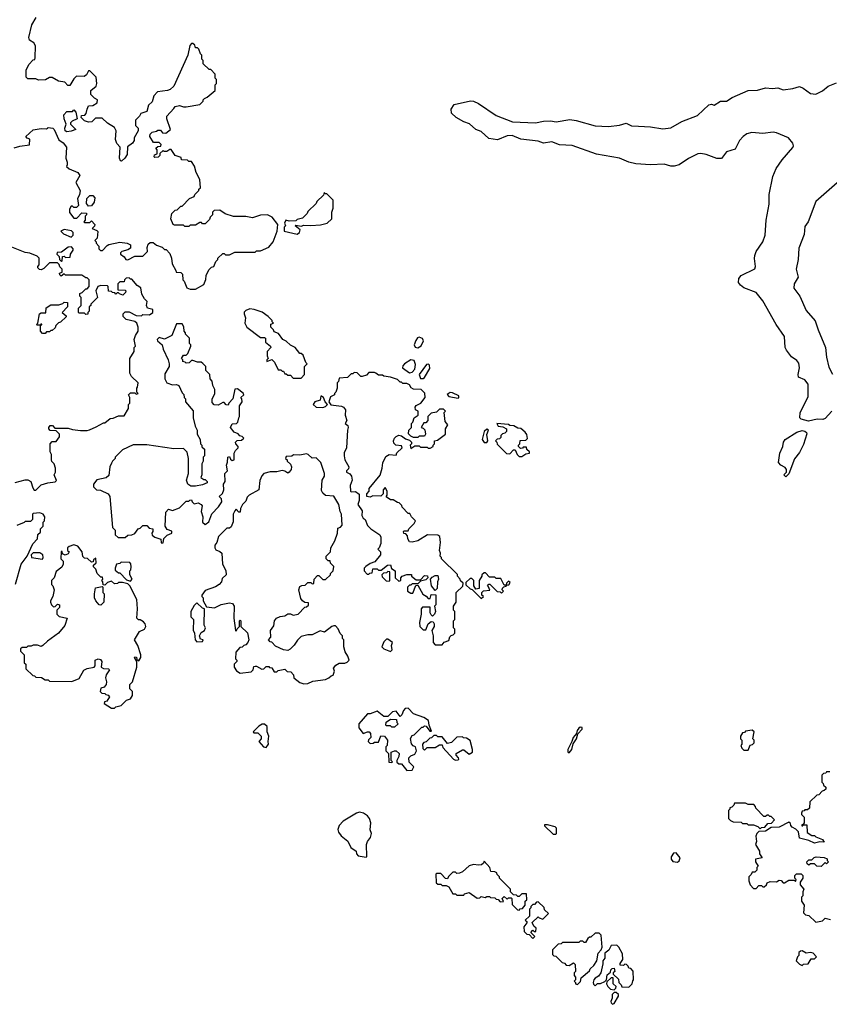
# Model space of a CAD drawing. Extents: x 2206940 to 2356632, y 511582 to 673215.
# Tile 188 of 228: x 2310486 to 2316465, y 619423 to 626697. Entities that reach past the tile are written whole.
import ezdxf

# ---------------------------------------------------------------- set-up
doc = ezdxf.new("R2010")
doc.units = 0

msp = doc.modelspace()

# ---------------------------------------------------------------- linework, layer by layer
at = {"layer": '0CON10XD'}
for points in [[(2311935, 624910), (2311950, 624925), (2311950, 624935), (2311985, 624970), (2311995, 624970), (2312005, 624960), (2312035, 624960), (2312075, 624980), (2312225, 624980), (2312235, 624990), (2312265, 624990), (2312325, 625017.5), (2312356.7, 625055), (2312386.7, 625135), (2312392.5, 625185), (2312349.3, 625239.3), (2312316.4, 625256.4), (2312265, 625252.5), (2312205, 625232.5), (2312155, 625242.5), (2312065, 625242.5), (2312003, 625263), (2311965, 625290), (2311921.7, 625288.3), (2311910, 625275), (2311910, 625255), (2311891.7, 625238.3), (2311888.3, 625221.7), (2311855, 625190), (2311835, 625190), (2311828.3, 625198.3), (2311815, 625200), (2311785, 625180), (2311745, 625180), (2311735, 625170), (2311705, 625170), (2311695, 625180), (2311628.3, 625178.3), (2311620, 625185), (2311602.5, 625225), (2311610, 625265), (2311635, 625290), (2311648.3, 625291.7), (2311675, 625320), (2311685, 625320), (2311740, 625375), (2311775, 625390), (2311780, 625405), (2311810, 625435), (2311810, 625445), (2311820, 625455), (2311817, 625517), (2311788.3, 625568.3), (2311777.5, 625615), (2311755, 625650), (2311735, 625650), (2311725, 625660), (2311681.7, 625661.7), (2311678.3, 625678.3), (2311633.6, 625693.6), (2311605, 625737.5), (2311595, 625737.5), (2311573, 625723), (2311553, 625723), (2311545, 625730), (2311521.7, 625708.3), (2311520, 625695), (2311508.3, 625681.7), (2311485, 625680), (2311480, 625685), (2311481.7, 625698.3), (2311500, 625705), (2311500, 625735), (2311491.7, 625748.3), (2311505, 625760), (2311528.3, 625761.7), (2311530, 625775), (2311515, 625790), (2311475, 625790), (2311447.5, 625835), (2311448.3, 625851.7), (2311463, 625867), (2311497, 625873), (2311505, 625880), (2311525, 625880), (2311541.7, 625861.7), (2311565, 625860), (2311600, 625885), (2311572.5, 625965), (2311572.5, 625985), (2311625, 626040), (2311633.6, 626056.4), (2311665, 626063.3), (2311695, 626052.5), (2311715, 626052.5), (2311815, 626070), (2311840, 626095), (2311840, 626105), (2311850, 626115), (2311870, 626125), (2311930, 626175), (2311930, 626215), (2311940, 626225), (2311940, 626255), (2311930, 626265), (2311930, 626295), (2311898.3, 626328.3), (2311885, 626330), (2311841.7, 626371.7), (2311840, 626395), (2311830, 626405), (2311830, 626435), (2311820, 626445), (2311808.3, 626478.3), (2311798.3, 626488.3), (2311785, 626490), (2311778.3, 626508.3), (2311765, 626520), (2311755, 626520), (2311743, 626507), (2311727.5, 626435), (2311623.3, 626205), (2311598.3, 626181.7), (2311576.4, 626173.6), (2311502.5, 626165), (2311477.5, 626135), (2311465, 626090), (2311437.5, 626065), (2311425, 626020), (2311380, 626005), (2311370, 625985), (2311340, 625955), (2311340, 625915), (2311360, 625895), (2311360, 625875), (2311330, 625825), (2311330, 625805), (2311320, 625785), (2311283, 625757), (2311278.3, 625701.7), (2311262.5, 625675), (2311237, 625653), (2311230, 625655), (2311223.8, 625675), (2311227.5, 625755), (2311203, 625783), (2311193, 625813), (2311197.5, 625875), (2311185, 625900), (2311135, 625932.5), (2311095, 625970), (2311045, 625970), (2311018.3, 625941.7), (2310995, 625940), (2310965, 625950), (2310940, 625975), (2310941.7, 625988.3), (2310967, 625993), (2310977, 626003), (2310983, 626037), (2310995, 626060), (2311027, 626063), (2311058.3, 626081.7), (2311060, 626105), (2311038.3, 626118.3), (2311010, 626145), (2311010, 626175), (2311050, 626205), (2311056.7, 626225), (2311051.7, 626271.7), (2311005, 626320), (2310995, 626320), (2310979.3, 626290.7), (2310961.7, 626278.3), (2310905, 626280), (2310885, 626260), (2310855, 626210), (2310841.7, 626211.7), (2310820, 626235), (2310773, 626243), (2310725, 626270), (2310705, 626270), (2310676.4, 626253.6), (2310625, 626250), (2310605, 626260), (2310545, 626260), (2310533, 626273), (2310532.5, 626325), (2310553.9, 626366.1), (2310585, 626400), (2310596.4, 626403.6), (2310600, 626415), (2310602.5, 626505), (2310590, 626525), (2310557, 626547), (2310552.5, 626565), (2310575, 626660), (2310607, 626713)], [(2316482.5, 623805), (2316435, 623750), (2316417.3, 623742.7), (2316375, 623745.8), (2316310.9, 623730.9), (2316256.1, 623746.1), (2316246.7, 623755), (2316248.6, 623795), (2316308.1, 623911.9), (2316310, 624005), (2316285.5, 624035.5), (2316237, 624057), (2316233.9, 624075), (2316244.5, 624125), (2316238.8, 624158.8), (2316225, 624180), (2316185, 624205.7), (2316148.5, 624255), (2316140, 624275), (2316135, 624357.1), (2316071.5, 624445), (2315975, 624621.4), (2315925, 624680.6), (2315835, 624717.1), (2315808, 624735), (2315794.2, 624755), (2315795.8, 624785), (2315813.5, 624806.5), (2315915, 624856.2), (2315920.6, 624875), (2315913.5, 624933.5), (2315914.4, 624955), (2315925.7, 624985), (2315974.5, 625055), (2315991.8, 625105), (2315998.6, 625215), (2316021.3, 625335), (2316021.6, 625405), (2316047.5, 625537.5), (2316071.8, 625598.2), (2316117.5, 625662.5), (2316195, 625752), (2316200, 625765), (2316196.5, 625785), (2316162.9, 625825), (2316075, 625862), (2316050, 625865), (2315975, 625855.4), (2315893.6, 625863.6), (2315855, 625854.6), (2315828.2, 625835), (2315801.8, 625805), (2315768.9, 625741.1), (2315705, 625720), (2315668.9, 625671.1), (2315635, 625671.8), (2315555, 625701.8), (2315515, 625709.1), (2315493.7, 625706.4), (2315425, 625671.4), (2315356, 625624), (2315320, 625615), (2315295, 625614.3), (2315245, 625629.1), (2315145.3, 625624.7), (2315035, 625631.6), (2314983.8, 625643.8), (2314915.2, 625675.2), (2314745, 625704.2), (2314565, 625767.1), (2314472.1, 625772.1), (2314415.4, 625795.4), (2314355, 625785.5), (2314315, 625799.6), (2314186.7, 625815), (2314122.4, 625842.4), (2314085, 625838.2), (2314015, 625810), (2313950.3, 625820.3), (2313895, 625872), (2313853.3, 625885), (2313807.4, 625927.4), (2313765, 625942.7), (2313708.8, 625975), (2313675, 626007.5), (2313673, 626037), (2313695, 626070), (2313815, 626097.1), (2313837.5, 626095), (2313875, 626078.6), (2314005, 625988.9), (2314125, 625942.2), (2314295, 625935.5), (2314355, 625947.5), (2314405, 625949.6), (2314446.6, 625943.4), (2314549.2, 625960.8), (2314595, 625953.3), (2314735, 625913.5), (2314835, 625908.6), (2314915, 625917.5), (2314965, 625932.5), (2315003.5, 625913.5), (2315055, 625909.5), (2315145, 625906.5), (2315235, 625890.9), (2315295, 625897.7), (2315375, 625945.4), (2315491.4, 625988.6), (2315575, 626068.8), (2315595, 626073.3), (2315615, 626066.7), (2315662.5, 626095), (2315705, 626096.2), (2315747.1, 626122.9), (2315865, 626174.5), (2315935, 626175.4), (2315995, 626193.3), (2316045, 626188.1), (2316085, 626192.5), (2316125, 626179.4), (2316195, 626189.2), (2316245, 626203.8), (2316272.3, 626192.3), (2316325, 626152), (2316365, 626148), (2316415, 626171.2), (2316456.7, 626205), (2316519.1, 626230.9)], [(2310835, 625867.5), (2310822.5, 625875), (2310820, 625895), (2310830, 625925), (2310813.6, 625963.6), (2310812.5, 625995), (2310835, 626020), (2310875, 626020), (2310885, 626030), (2310900, 626015), (2310910, 625965), (2310873.6, 625946.4), (2310860, 625935), (2310860, 625925), (2310900, 625885), (2310865, 625872.5), (2310835, 625867.5)], [(2310445, 625750), (2310487, 625763), (2310558.3, 625771.7), (2310560, 625815), (2310541.7, 625821.7), (2310530, 625835), (2310585, 625882.5), (2310645, 625892.5), (2310685, 625890), (2310690, 625895), (2310695, 625900), (2310730, 625895), (2310740, 625885), (2310775, 625810), (2310806.4, 625786.4), (2310832.5, 625755), (2310826.7, 625675), (2310837.5, 625645), (2310837.5, 625625), (2310831.7, 625611.7), (2310850, 625595), (2310915, 625567.5), (2310930, 625545), (2310900, 625495), (2310932.5, 625435), (2310927, 625403), (2310912.5, 625375), (2310920, 625325), (2310905, 625310), (2310885, 625310), (2310875, 625320), (2310865, 625320), (2310853, 625297), (2310853, 625273), (2310885, 625230), (2310908.3, 625231.7), (2310945, 625270), (2310978.3, 625268.3), (2310980, 625255), (2310970, 625245), (2310970, 625215), (2310960, 625205), (2310965, 625200), (2311005, 625200), (2311015, 625210), (2311040, 625185), (2311038.3, 625171.7), (2311020, 625155), (2311055, 625140), (2311061.7, 625131.7), (2311057, 625083), (2311040, 625065), (2311050, 625055), (2311050, 625045), (2311070, 625025), (2311070, 625005), (2311081.7, 624991.7), (2311098.3, 624991.7), (2311130.7, 625029.3), (2311145, 625037.5), (2311225, 625053.3), (2311280, 625045), (2311303, 625033), (2311305, 625010), (2311285, 624997.5), (2311240, 624985), (2311230, 624975), (2311230, 624965), (2311256.4, 624946.4), (2311270, 624925), (2311285, 624922.5), (2311335, 624950), (2311395, 624950), (2311430, 624985), (2311427.5, 625015), (2311435, 625040), (2311448.3, 625051.7), (2311471.7, 625051.7), (2311495, 625032.5), (2311537, 625017), (2311555, 625000), (2311568.3, 624998.3), (2311595, 624970), (2311607.5, 624935), (2311613, 624893), (2311640, 624845), (2311641.7, 624831.7), (2311675, 624830), (2311688.3, 624818.3), (2311690, 624775), (2311700, 624765), (2311720, 624715), (2311745, 624707.5), (2311785, 624707.5), (2311845, 624740), (2311861.7, 624778.3), (2311863, 624807), (2311881.7, 624848.3), (2311901.7, 624868.3), (2311920, 624875), (2311935, 624910)], [(2316541.7, 625508.3), (2316365, 625353.8), (2316308.1, 625205), (2316285, 625168.8), (2316279.6, 625109.6), (2316241.1, 625008.9), (2316234.3, 624925), (2316220.9, 624855), (2316234.3, 624795), (2316205.5, 624745), (2316203.1, 624713.1), (2316246.4, 624655), (2316295, 624550), (2316361.7, 624471.7), (2316382.3, 624405), (2316437.5, 624275), (2316443.8, 624205), (2316461.1, 624131.1), (2316489.2, 624079.1)], [(2310995, 625320), (2310978.3, 625338.3), (2310982.5, 625375), (2311005, 625397.5), (2311025, 625397.5), (2311041.7, 625381.7), (2311035, 625350), (2311015, 625322.5), (2310995, 625320)], [(2312535, 625113.3), (2312552.5, 625125), (2312557.5, 625145), (2312520, 625175), (2312525, 625180), (2312565, 625172.5), (2312585, 625180), (2312635, 625176.7), (2312708.3, 625181.7), (2312757, 625193), (2312790, 625225), (2312790, 625275), (2312800, 625305), (2312800, 625365), (2312755, 625410), (2312745, 625410), (2312735, 625420), (2312728.3, 625401.7), (2312680, 625355), (2312675, 625340), (2312615, 625280), (2312610, 625265), (2312575, 625230), (2312535, 625220), (2312525, 625210), (2312475, 625207.5), (2312452.5, 625215), (2312442.5, 625195), (2312450, 625175), (2312440, 625165), (2312440, 625135), (2312535, 625113.3)], [(2310865, 625090), (2310880, 625105), (2310880, 625125), (2310867.5, 625137.5), (2310815, 625147.5), (2310790, 625135), (2310810, 625115), (2310865, 625090)], [(2310453, 623277), (2310525, 623297.5), (2310545, 623297.5), (2310567.5, 623285), (2310581.7, 623238.3), (2310591.7, 623221.7), (2310605, 623222.5), (2310645, 623260), (2310693.6, 623276.4), (2310747, 623283), (2310757, 623293), (2310740, 623335), (2310750, 623355), (2310750, 623385), (2310740, 623415), (2310723, 623433), (2310720, 623445), (2310720, 623485), (2310710, 623505), (2310710, 623565), (2310725, 623580), (2310755, 623580), (2310780, 623615), (2310780, 623635), (2310755, 623660), (2310711.7, 623661.7), (2310700, 623675), (2310700, 623685), (2310711.7, 623698.3), (2310728.3, 623698.3), (2310745, 623680), (2310845, 623680), (2310875, 623670), (2310935, 623662.5), (2310985, 623662.5), (2311001.7, 623668.3), (2311051.7, 623688.3), (2311105, 623720), (2311115, 623720), (2311155, 623750), (2311177, 623753), (2311215, 623770), (2311258.3, 623771.7), (2311290, 623825), (2311290, 623855), (2311300, 623865), (2311300, 623905), (2311290, 623925), (2311305, 623940), (2311335, 623940), (2311345, 623930), (2311360, 623935), (2311350, 623945), (2311350, 623975), (2311357, 623983), (2311360, 624015), (2311311.7, 624061.7), (2311300, 624085), (2311300, 624195), (2311330, 624245), (2311330, 624275), (2311340, 624285), (2311330, 624335), (2311340, 624365), (2311360, 624395), (2311360, 624425), (2311350, 624455), (2311337, 624467), (2311271.7, 624481.7), (2311250, 624505), (2311250, 624525), (2311265, 624540), (2311295, 624540), (2311345, 624512.5), (2311385, 624510), (2311395, 624520), (2311445, 624517.5), (2311470, 624535), (2311470, 624555), (2311430, 624565), (2311422.5, 624585), (2311427.5, 624615), (2311407.5, 624635), (2311388.3, 624668.3), (2311380, 624715), (2311353.6, 624733.6), (2311315, 624780), (2311305, 624780), (2311295, 624790), (2311271.7, 624788.3), (2311260, 624775), (2311258.3, 624761.7), (2311225, 624760), (2311210, 624745), (2311211.7, 624701.7), (2311265, 624700), (2311270, 624695), (2311268.3, 624681.7), (2311248.3, 624661.7), (2311221.7, 624671.7), (2311215, 624680), (2311205, 624680), (2311195, 624670), (2311188.3, 624678.3), (2311171.7, 624681.7), (2311165, 624690), (2311141.7, 624691.7), (2311140, 624725), (2311135, 624730), (2311085, 624732.5), (2311063, 624727), (2311047.5, 624695), (2311060, 624645), (2311010, 624595), (2311010, 624585), (2311000, 624575), (2311000, 624545), (2310990, 624535), (2310988.3, 624521.7), (2310975, 624520), (2310965, 624530), (2310925, 624530), (2310920, 624535), (2310920, 624565), (2310940, 624585), (2310940, 624645), (2310930, 624655), (2310930, 624675), (2310948.3, 624681.7), (2310975, 624710), (2310985, 624710), (2311000, 624725), (2311000, 624775), (2310985, 624790), (2310975, 624790), (2310945, 624810), (2310825, 624810), (2310815, 624820), (2310793, 624803), (2310781.7, 624811.7), (2310780, 624825), (2310798.3, 624831.7), (2310800, 624855), (2310781.7, 624871.7), (2310778.3, 624888.3), (2310765, 624900), (2310705, 624900), (2310665, 624860), (2310645, 624850), (2310631.7, 624851.7), (2310620, 624865), (2310620, 624875), (2310630, 624885), (2310630, 624935), (2310615, 624950), (2310561.7, 624971.7), (2310525, 624977.5), (2310427, 625017)], [(2310795, 624910), (2310800, 624915), (2310801.7, 624948.3), (2310815, 624950), (2310825, 624940), (2310858.3, 624941.7), (2310860, 624965), (2310880, 624995), (2310880, 625005), (2310868.3, 625018.3), (2310843, 625017), (2310795, 624980), (2310761.7, 624978.3), (2310760, 624965), (2310778.3, 624948.3), (2310780, 624925), (2310795, 624910)], [(2310675, 624380), (2310655, 624380), (2310640, 624395), (2310640, 624440), (2310648.3, 624441.7), (2310648.3, 624448.3), (2310641.7, 624448.3), (2310640, 624440), (2310615, 624440), (2310610, 624445), (2310620, 624455), (2310632.5, 624525), (2310645, 624532.5), (2310678.3, 624531.7), (2310681.7, 624568.3), (2310715, 624590), (2310775, 624590), (2310805, 624600), (2310815, 624610), (2310838.3, 624608.3), (2310840, 624575), (2310800, 624535), (2310828.3, 624508.3), (2310828.3, 624501.7), (2310788.3, 624461.7), (2310771.7, 624458.3), (2310751.7, 624438.3), (2310748.3, 624421.7), (2310725, 624400), (2310715, 624400), (2310705, 624390), (2310685, 624390), (2310675, 624380)], [(2312565, 624050), (2312590, 624075), (2312590, 624135), (2312610, 624155), (2312600, 624165), (2312578.3, 624218.3), (2312565, 624230), (2312555, 624230), (2312520, 624275), (2312485, 624292.5), (2312455, 624322.5), (2312430, 624335), (2312398.3, 624378.3), (2312365, 624390), (2312360, 624405), (2312340, 624425), (2312341.7, 624448.3), (2312360, 624455), (2312350, 624465), (2312350, 624475), (2312320, 624505), (2312277, 624537), (2312217, 624557), (2312185, 624560), (2312155, 624550), (2312143.3, 624536.7), (2312142.5, 624525), (2312152.5, 624495), (2312147.5, 624455), (2312162.5, 624425), (2312265, 624350), (2312295, 624350), (2312300, 624345), (2312300, 624315), (2312337.5, 624285), (2312340, 624275), (2312312.5, 624245), (2312312.5, 624215), (2312320, 624195), (2312310, 624185), (2312311.7, 624171.7), (2312347, 624187), (2312368.3, 624168.3), (2312395, 624110), (2312415, 624110), (2312425, 624100), (2312435, 624100), (2312445, 624080), (2312455, 624080), (2312465, 624070), (2312485, 624070), (2312505, 624050), (2312565, 624050)], [(2311535, 622830), (2311545, 622832.5), (2311550, 622865), (2311575, 622890), (2311610, 622905), (2311608.3, 622918.3), (2311575, 622930), (2311560, 622955), (2311565, 623060), (2311585, 623080), (2311615, 623072.5), (2311665, 623090), (2311715, 623140), (2311735, 623140), (2311741.7, 623148.3), (2311755, 623150), (2311760, 623135), (2311775, 623120), (2311805, 623127.5), (2311826.4, 623116.4), (2311832.5, 623105), (2311826, 623065), (2311838, 623025), (2311836.7, 622985), (2311855, 622967.5), (2311882.3, 622987.7), (2311903.8, 623046.2), (2311955, 623097.5), (2311977.5, 623135), (2311977, 623157), (2311960, 623175), (2311983, 623197), (2311993, 623223), (2311990, 623265), (2312002.5, 623285), (2312000, 623345), (2312020, 623365), (2312013.3, 623405), (2312021.7, 623428.3), (2312022.5, 623465), (2312035, 623470), (2312041.7, 623451.7), (2312055, 623440), (2312070, 623445), (2312070, 623495), (2312080, 623515), (2312100, 623535), (2312100, 623545), (2312083, 623563), (2312080, 623575), (2312091.7, 623588.3), (2312125, 623590), (2312140, 623605), (2312128.3, 623618.3), (2312111.7, 623621.7), (2312098.3, 623638.3), (2312070.7, 623650.7), (2312043.3, 623685), (2312055, 623712.5), (2312087, 623713), (2312097, 623723), (2312103, 623757), (2312110, 623765), (2312110, 623845), (2312130, 623875), (2312127, 623897), (2312120, 623905), (2312140, 623925), (2312137, 623937), (2312095, 623970), (2312075, 623967.5), (2312060, 623895), (2312030, 623865), (2312025, 623850), (2312011.7, 623851.7), (2311995, 623870), (2311985, 623870), (2311951.7, 623848.3), (2311921.7, 623851.7), (2311908.3, 623868.3), (2311907.5, 623895), (2311927, 623933), (2311927.5, 623965), (2311912.5, 623995), (2311907, 624027), (2311893, 624043), (2311890, 624075), (2311860, 624105), (2311860, 624135), (2311838.3, 624158.3), (2311827, 624167), (2311798.3, 624168.3), (2311765, 624180), (2311755, 624180), (2311737, 624163), (2311715, 624160), (2311708.3, 624168.3), (2311691.7, 624171.7), (2311690, 624185), (2311680, 624195), (2311695, 624220), (2311715, 624220), (2311728.3, 624231.7), (2311750, 624285), (2311750, 624295), (2311740, 624305), (2311740, 624345), (2311710, 624375), (2311710, 624385), (2311700, 624395), (2311697, 624427), (2311685, 624450), (2311645, 624450), (2311610, 624365), (2311555, 624337.1), (2311515, 624350), (2311500, 624335), (2311502.5, 624325), (2311537.5, 624295), (2311544.2, 624264.2), (2311582.5, 624185), (2311590, 624155), (2311590, 624135), (2311558.3, 624081.7), (2311557.5, 624045), (2311572.5, 624015), (2311615, 624000), (2311645, 624002.5), (2311660, 623995), (2311685, 623940), (2311697, 623927), (2311700, 623905), (2311710, 623895), (2311710, 623875), (2311767, 623807), (2311767.5, 623755), (2311782.5, 623695), (2311796.7, 623665), (2311797.5, 623635), (2311817.5, 623595), (2311820, 623565), (2311830, 623555), (2311831.7, 623541.7), (2311850, 623525), (2311850, 623475), (2311840, 623465), (2311840, 623435), (2311830, 623415), (2311830, 623335), (2311822.5, 623315), (2311845, 623300), (2311855, 623300), (2311870, 623285), (2311870, 623275), (2311835, 623260), (2311785, 623250), (2311750.7, 623250.7), (2311727.5, 623265), (2311717.5, 623295), (2311732.5, 623345), (2311732.5, 623455), (2311721.7, 623501.7), (2311695, 623530), (2311625, 623527.5), (2311425, 623557.5), (2311325, 623557.5), (2311245, 623520), (2311190, 623465), (2311190, 623455), (2311170, 623435), (2311165, 623420), (2311152.5, 623395), (2311145, 623330), (2311125, 623313.3), (2311055, 623297.5), (2311030, 623265), (2311030, 623245), (2311053, 623223), (2311081.7, 623221.7), (2311140, 623195), (2311152.5, 623175), (2311170, 622945), (2311190, 622925), (2311191.7, 622891.7), (2311213, 622873), (2311265, 622872.5), (2311285, 622890), (2311315, 622892.5), (2311335, 622902.5), (2311360, 622935), (2311375, 622940), (2311395, 622960), (2311425, 622960), (2311441.7, 622941.7), (2311470, 622935), (2311470, 622915), (2311462.5, 622905), (2311465, 622890), (2311485, 622873.3), (2311528.3, 622858.3), (2311530, 622835), (2311535, 622830)], [(2313425, 624274), (2313451.2, 624288.8), (2313468.8, 624325), (2313461.7, 624341.7), (2313435, 624352.5), (2313423.6, 624346.4), (2313411.7, 624328.3), (2313400, 624295), (2313407, 624277), (2313425, 624274)], [(2313365, 624087.5), (2313385, 624093.3), (2313404, 624115), (2313409.5, 624149.5), (2313400, 624180), (2313375, 624183.3), (2313327.5, 624155), (2313315, 624140), (2313313.3, 624125), (2313365, 624087.5)], [(2313605, 622080), (2313621.7, 622098.3), (2313655, 622110), (2313661.7, 622138.3), (2313671.7, 622148.3), (2313688.3, 622151.7), (2313700, 622165), (2313700, 622195), (2313690, 622205), (2313690, 622255), (2313700, 622265), (2313700, 622325), (2313690, 622335), (2313690, 622365), (2313710, 622395), (2313710, 622465), (2313758.3, 622511.7), (2313760, 622535), (2313741.7, 622551.7), (2313740, 622565), (2313720, 622585), (2313718.3, 622598.3), (2313600, 622715), (2313600, 622725), (2313590, 622735), (2313592.5, 622755), (2313586.4, 622776.4), (2313592.5, 622835), (2313588.3, 622878.3), (2313575, 622890), (2313498.3, 622891.7), (2313425, 622847.5), (2313385, 622837.5), (2313365, 622840), (2313353, 622863), (2313350, 622885), (2313338.3, 622898.3), (2313321.7, 622901.7), (2313320, 622915), (2313325, 622920), (2313355, 622920), (2313360, 622935), (2313400, 622975), (2313410, 622995), (2313380, 623025), (2313368.3, 623048.3), (2313355, 623050), (2313310, 623095), (2313308.3, 623108.3), (2313288.3, 623128.3), (2313275, 623130), (2313245, 623150), (2313225, 623150), (2313191.7, 623171.7), (2313200, 623185), (2313200, 623215), (2313185, 623240), (2313170, 623225), (2313170, 623195), (2313151.7, 623178.3), (2313095, 623180), (2313075, 623170), (2313050, 623175), (2313050, 623195), (2313067, 623213), (2313067.5, 623235), (2313147, 623333), (2313163.3, 623385), (2313167.7, 623422.3), (2313189.5, 623470.5), (2313215, 623483.8), (2313265, 623480), (2313271.7, 623498.3), (2313310, 623535), (2313305, 623550), (2313263, 623553), (2313249.3, 623569.3), (2313246.7, 623585), (2313253.3, 623605), (2313265, 623617.5), (2313285, 623626.7), (2313305, 623622.5), (2313335, 623600), (2313365, 623590), (2313380, 623575), (2313380, 623565), (2313370, 623555), (2313375, 623530), (2313405, 623550), (2313435, 623550), (2313445, 623540), (2313495, 623540), (2313503, 623533), (2313517, 623533), (2313540, 623545), (2313540, 623555), (2313550, 623565), (2313550, 623585), (2313571.7, 623591.7), (2313630, 623635), (2313630, 623675), (2313647.5, 623705), (2313628.3, 623728.3), (2313620, 623795), (2313630, 623805), (2313615, 623820), (2313585, 623820), (2313565, 623797.5), (2313525, 623790), (2313500, 623765), (2313500, 623735), (2313485, 623720), (2313471.7, 623718.3), (2313450, 623685), (2313465, 623680), (2313477, 623667), (2313482.5, 623635), (2313475, 623620), (2313435, 623620), (2313425, 623610), (2313395, 623610), (2313375, 623620), (2313358.3, 623638.3), (2313360, 623665), (2313380, 623685), (2313380, 623715), (2313390, 623725), (2313400, 623755), (2313427.5, 623775), (2313427.5, 623805), (2313410, 623815), (2313407.5, 623835), (2313413.6, 623846.4), (2313447.5, 623865), (2313480, 623905), (2313477, 623937), (2313450, 623965), (2313395, 623967.5), (2313377, 623977), (2313365, 624000), (2313345, 624010), (2313315, 624010), (2313305, 624020), (2313295, 624020), (2313275, 624040), (2313225, 624057.5), (2313175, 624062.5), (2313165, 624070), (2313135, 624070), (2313117, 624087), (2313105, 624090), (2313065, 624090), (2313048.3, 624071.7), (2313015, 624060), (2313005, 624060), (2312978.3, 624088.3), (2312955, 624090), (2312945, 624080), (2312935, 624080), (2312907, 624053), (2312845, 624050), (2312840, 624025), (2312830, 624015), (2312830, 623975), (2312820, 623945), (2312810, 623935), (2312810, 623925), (2312780, 623910), (2312770, 623875), (2312783, 623853), (2312861.7, 623841.7), (2312877.5, 623835), (2312892.5, 623815), (2312890, 623775), (2312902.5, 623735), (2312890, 623715), (2312908.3, 623698.3), (2312912.5, 623685), (2312906.7, 623665), (2312900, 623535), (2312883, 623497), (2312882.5, 623475), (2312887.5, 623445), (2312916.7, 623395), (2312915, 623380), (2312900, 623365), (2312900, 623355), (2312925, 623342.5), (2312936.7, 623325), (2312940, 623295), (2312927.5, 623255), (2312930, 623215), (2312935, 623210), (2312965, 623212.5), (2312991.7, 623191.7), (2312992.5, 623145), (2312982.5, 623115), (2313015, 623070), (2313013.3, 623033.3), (2313023.6, 623013.6), (2313037.5, 623005), (2313055, 622960), (2313080, 622935), (2313145, 622892.5), (2313153.3, 622875), (2313151.7, 622828.3), (2313140, 622795), (2313130, 622785), (2313150, 622765), (2313150, 622745), (2313108.3, 622691.7), (2313075, 622680), (2313041.7, 622658.3), (2313030, 622645), (2313030, 622625), (2313051.7, 622601.7), (2313065, 622600), (2313071.7, 622608.3), (2313088.3, 622611.7), (2313095, 622640), (2313125, 622640), (2313135, 622630), (2313155, 622630), (2313201.7, 622668.3), (2313225, 622670), (2313231.7, 622641.7), (2313260, 622625), (2313260, 622575), (2313285, 622550), (2313300, 622555), (2313300, 622575), (2313310, 622585), (2313345, 622597.5), (2313378.3, 622598.3), (2313380, 622585), (2313415, 622560), (2313445, 622560), (2313475, 622590), (2313498.3, 622588.3), (2313500, 622575), (2313485, 622560), (2313445, 622550), (2313425, 622530), (2313385, 622530), (2313375, 622520), (2313365, 622520), (2313350, 622505), (2313350, 622475), (2313375, 622460), (2313388.3, 622461.7), (2313411.7, 622518.3), (2313425, 622520), (2313463.6, 622453.6), (2313488.3, 622438.3), (2313501.7, 622421.7), (2313518.3, 622421.7), (2313525, 622450), (2313558.3, 622448.3), (2313560, 622375), (2313550, 622365), (2313557.5, 622325), (2313550, 622305), (2313535, 622290), (2313525, 622300), (2313517.5, 622315), (2313518.3, 622358.3), (2313461.7, 622358.3), (2313450, 622345), (2313450, 622305), (2313437.5, 622245), (2313440, 622215), (2313465, 622190), (2313485, 622190), (2313502.5, 622235), (2313525, 622252.5), (2313540, 622250), (2313547.5, 622235), (2313547.5, 622215), (2313530, 622185), (2313540, 622145), (2313540, 622095), (2313555, 622080), (2313605, 622080)], [(2313465, 624046.7), (2313475, 624053.3), (2313515, 624120), (2313512.5, 624145), (2313505, 624152.5), (2313490.7, 624149.3), (2313436.7, 624075), (2313445, 624047.5), (2313465, 624046.7)], [(2313725, 623900), (2313730, 623905), (2313728.3, 623918.3), (2313681.7, 623941.7), (2313665, 623942.5), (2313643, 623927), (2313655, 623912.5), (2313725, 623900)], [(2312725, 623833.3), (2312745, 623840), (2312760, 623855), (2312743, 623873), (2312730, 623905), (2312715, 623916.7), (2312710, 623915), (2312703.8, 623886.2), (2312665, 623873.3), (2312653.8, 623855), (2312675, 623834), (2312725, 623833.3)], [(2313935, 623572.5), (2313942.5, 623585), (2313936.4, 623633.6), (2313947.5, 623665), (2313935, 623672.5), (2313916.7, 623655), (2313902.5, 623595), (2313915, 623572.5), (2313935, 623572.5)], [(2314195, 623470), (2314225, 623490), (2314250, 623495), (2314250, 623505), (2314231.7, 623521.7), (2314228.3, 623538.3), (2314205, 623540), (2314198.3, 623531.7), (2314185, 623530), (2314170, 623545), (2314170, 623555), (2314180, 623565), (2314181.7, 623588.3), (2314225, 623590), (2314237, 623603), (2314231.7, 623631.7), (2314219.3, 623649.3), (2314187, 623677), (2314165, 623680), (2314135, 623697.5), (2314105, 623700), (2314095, 623707.5), (2314010, 623715), (2314020, 623695), (2314055, 623690), (2314080, 623675), (2314080, 623655), (2314068.3, 623641.7), (2314051.7, 623638.3), (2314040, 623625), (2314038.3, 623611.7), (2314028.3, 623601.7), (2314011.7, 623598.3), (2314000, 623585), (2314010, 623575), (2314011.7, 623561.7), (2314081.7, 623491.7), (2314105, 623490), (2314131.7, 623518.3), (2314145, 623520), (2314160, 623485), (2314175, 623470), (2314195, 623470)], [(2316145, 623320), (2316130, 623335), (2316150, 623355), (2316150, 623375), (2316139.3, 623389.3), (2316107, 623407), (2316090, 623425), (2316098.8, 623495), (2316121.2, 623545), (2316126.2, 623575), (2316140, 623595), (2316225, 623649.5), (2316265, 623662.5), (2316285, 623658.1), (2316297.6, 623647.6), (2316298.6, 623638.6), (2316275, 623560), (2316245, 623500.8), (2316207.8, 623452.2), (2316165, 623342.5), (2316145, 623320)], [(2312585, 621790), (2312615, 621792.5), (2312650.7, 621809.3), (2312745, 621822.5), (2312770, 621835), (2312785, 621850), (2312800, 621855), (2312810, 621885), (2312803, 621907), (2312820.7, 621929.3), (2312845, 621942.5), (2312887, 621943), (2312905, 621950), (2312920, 621965), (2312910, 621995), (2312888.3, 622028.3), (2312880, 622065), (2312880, 622115), (2312870, 622125), (2312870, 622145), (2312851.7, 622161.7), (2312838.3, 622198.3), (2312818.3, 622218.3), (2312805, 622220), (2312790, 622215), (2312737, 622173), (2312705, 622182.5), (2312645, 622152.5), (2312615, 622152.5), (2312565, 622140), (2312537, 622113), (2312513, 622077), (2312483, 622047), (2312465, 622037.5), (2312435, 622042.5), (2312375, 622070), (2312348.3, 622098.3), (2312335, 622100), (2312322.5, 622115), (2312340, 622135), (2312337.5, 622185), (2312361.7, 622218.3), (2312367.5, 622255), (2312382.5, 622275), (2312410.7, 622289.3), (2312445, 622292.5), (2312465, 622307.5), (2312485, 622306.7), (2312505, 622297.5), (2312543.6, 622306.4), (2312591.7, 622358.3), (2312605, 622360), (2312618.3, 622371.7), (2312618.3, 622388.3), (2312591.7, 622391.7), (2312573.6, 622403.6), (2312562.3, 622422.3), (2312547.5, 622485), (2312555, 622510), (2312568.3, 622518.3), (2312595, 622520), (2312615, 622540), (2312635, 622540), (2312645, 622530), (2312658.3, 622531.7), (2312660, 622565), (2312685, 622590), (2312695, 622590), (2312725, 622562.5), (2312745, 622562.5), (2312780, 622595), (2312780, 622605), (2312800, 622625), (2312807, 622657), (2312781.7, 622681.7), (2312778.3, 622698.3), (2312765, 622700), (2312750, 622715), (2312750, 622735), (2312780, 622765), (2312782.5, 622795), (2312813.6, 622846.4), (2312833.3, 622905), (2312835, 622940), (2312855, 622947.5), (2312866.7, 622963.3), (2312862.5, 623045), (2312852.5, 623065), (2312843.3, 623115), (2312806.4, 623176.4), (2312745, 623182.5), (2312725, 623200), (2312715, 623220), (2312720, 623295), (2312736.7, 623325), (2312736.7, 623345), (2312710, 623425), (2312675, 623460), (2312645, 623457.5), (2312616.2, 623486.2), (2312605, 623490), (2312555, 623480), (2312508.3, 623481.7), (2312495, 623472.5), (2312455, 623470), (2312450, 623455), (2312460, 623445), (2312460, 623435), (2312485, 623412.5), (2312493.3, 623395), (2312490, 623375), (2312476.4, 623353.6), (2312465, 623347.5), (2312445, 623362.5), (2312425, 623367.5), (2312385, 623357.5), (2312335, 623357.5), (2312290, 623345), (2312273, 623327), (2312258.3, 623291.7), (2312252.5, 623225), (2312180, 623185), (2312165, 623170), (2312155, 623140), (2312132.5, 623115), (2312117.5, 623085), (2312115, 623060), (2312105, 623060), (2312085, 623080), (2312075, 623070), (2312062.5, 623045), (2312061.7, 622988.3), (2312048.3, 622951.7), (2312035, 622940), (2312015, 622940), (2311955, 622880), (2311942.5, 622835), (2311927.5, 622815), (2311927.5, 622795), (2311935, 622780), (2311965, 622767.5), (2311977.5, 622755), (2311982.5, 622675), (2312007, 622627), (2312010, 622595), (2311981.7, 622568.3), (2311976.7, 622543.3), (2311960, 622525), (2311931.7, 622508.3), (2311855, 622480), (2311830, 622445), (2311830, 622435), (2311840, 622425), (2311840, 622405), (2311865, 622360), (2311925, 622352.5), (2311973, 622377), (2312035, 622390), (2312057.5, 622385), (2312070, 622365), (2312066.7, 622275), (2312080, 622185), (2312085, 622180), (2312091.7, 622198.3), (2312110, 622215), (2312110, 622255), (2312115, 622260), (2312120, 622255), (2312120, 622215), (2312168.3, 622168.3), (2312177.5, 622115), (2312170, 622095), (2312155, 622080), (2312140, 622075), (2312128.3, 622061.7), (2312111.7, 622058.3), (2312082.5, 622025), (2312080, 621975), (2312090, 621965), (2312090, 621955), (2312070, 621935), (2312070, 621915), (2312087, 621887), (2312115, 621870), (2312195, 621880), (2312210, 621895), (2312215, 621920), (2312225, 621922.5), (2312235, 621922.5), (2312275, 621900), (2312288.3, 621901.7), (2312305, 621920), (2312325, 621920), (2312331.7, 621911.7), (2312348.3, 621908.3), (2312365, 621880), (2312385, 621880), (2312395, 621890), (2312445, 621900), (2312461.7, 621881.7), (2312488.3, 621878.3), (2312507, 621857), (2312510, 621835), (2312555, 621800), (2312585, 621790)], [(2310453.9, 622526.1), (2310497.5, 622675), (2310540, 622735), (2310582.5, 622825), (2310618.3, 622861.7), (2310620, 622895), (2310638.3, 622911.7), (2310640, 622935), (2310660, 622955), (2310660, 622985), (2310670, 622995), (2310672.5, 623025), (2310660, 623045), (2310635, 623053.3), (2310585, 623050), (2310580, 623045), (2310580, 623005), (2310565, 622990), (2310525, 622990), (2310518.3, 622981.7), (2310465, 622960)], [(2311185, 621610), (2311195, 621620), (2311235, 621630), (2311275, 621670), (2311305, 621680), (2311320, 621705), (2311320, 621735), (2311300, 621755), (2311300, 621785), (2311320, 621805), (2311350, 621915), (2311350, 621955), (2311332.5, 621985), (2311335, 621990), (2311348.3, 621988.3), (2311351.7, 621971.7), (2311365, 621960), (2311380, 621985), (2311380, 622005), (2311357.5, 622075), (2311332.5, 622115), (2311371.7, 622178.3), (2311406.4, 622193.6), (2311417.5, 622215), (2311412.5, 622235), (2311399.3, 622249.3), (2311375, 622262.5), (2311362.5, 622262.5), (2311350, 622275), (2311356.7, 622345), (2311350, 622415), (2311300, 622515), (2311285, 622530), (2311245, 622540), (2311215, 622540), (2311207, 622533), (2311185, 622530), (2311165, 622550), (2311135, 622540), (2311115, 622520), (2311101.7, 622521.7), (2311100, 622545), (2311092.5, 622555), (2311100, 622565), (2311098.3, 622578.3), (2311085, 622580), (2311057, 622607), (2311047, 622637), (2311030, 622655), (2311031.7, 622668.3), (2311050, 622685), (2311048.3, 622718.3), (2311031.7, 622708.3), (2311028.3, 622691.7), (2311015, 622690), (2310987, 622717), (2310965, 622720), (2310951.7, 622731.7), (2310947.5, 622765), (2310915, 622807.5), (2310885, 622817.5), (2310850, 622805), (2310840, 622795), (2310840, 622775), (2310850, 622765), (2310845, 622750), (2310822.5, 622742.5), (2310801.7, 622751.7), (2310798.3, 622768.3), (2310791.7, 622768.3), (2310790, 622715), (2310807, 622697), (2310807.5, 622675), (2310796.4, 622653.6), (2310755, 622620), (2310740, 622575), (2310720, 622555), (2310720, 622525), (2310730, 622515), (2310740, 622485), (2310730, 622435), (2310712.5, 622405), (2310713, 622393), (2310720, 622375), (2310735, 622360), (2310748.3, 622361.7), (2310765, 622380), (2310780, 622375), (2310780, 622355), (2310760, 622335), (2310760, 622305), (2310778.3, 622288.3), (2310837.5, 622275), (2310818, 622222), (2310772.5, 622165), (2310690, 622105), (2310657, 622073), (2310645, 622067.5), (2310616.4, 622076.4), (2310585, 622077.5), (2310571.7, 622068.3), (2310545, 622070), (2310535, 622060), (2310505, 622060), (2310491.7, 622048.3), (2310491.7, 622031.7), (2310520, 622005), (2310520, 621945), (2310530, 621935), (2310531.7, 621901.7), (2310581.7, 621851.7), (2310595, 621850), (2310605, 621840), (2310647, 621837), (2310675, 621820), (2310695, 621820), (2310705, 621810), (2310871.7, 621808.3), (2310925, 621830), (2310959.3, 621890.7), (2310985, 621903.3), (2311036.4, 621913.6), (2311042.5, 621925), (2311043.6, 621966.4), (2311065, 621976.7), (2311081.7, 621971.7), (2311092.5, 621955), (2311087.5, 621915), (2311103.6, 621903.6), (2311141.7, 621901.7), (2311150, 621895), (2311123.6, 621856.4), (2311120, 621835), (2311127.5, 621805), (2311123.3, 621785), (2311110, 621765), (2311085, 621760), (2311080, 621735), (2311091.7, 621721.7), (2311115, 621720), (2311121.7, 621711.7), (2311138.3, 621708.3), (2311150, 621695), (2311128.3, 621661.7), (2311111.7, 621658.3), (2311110, 621645), (2311165, 621610), (2311185, 621610)], [(2310655, 622712.5), (2310660, 622725), (2310657.5, 622745), (2310635, 622757.5), (2310585, 622757.5), (2310570, 622745), (2310573, 622723), (2310655, 622712.5)], [(2311305, 622550), (2311317.5, 622565), (2311300, 622595), (2311300, 622625), (2311307, 622633), (2311310, 622655), (2311307, 622677), (2311298.3, 622688.3), (2311235, 622690), (2311225, 622680), (2311200, 622675), (2311190, 622645), (2311191.7, 622631.7), (2311215, 622610), (2311225, 622610), (2311275, 622560), (2311305, 622550)], [(2313215, 622550), (2313220, 622555), (2313218.3, 622618.3), (2313205, 622620), (2313195, 622610), (2313171.7, 622608.3), (2313160, 622595), (2313161.7, 622581.7), (2313191.7, 622551.7), (2313215, 622550)], [(2313555, 622480), (2313526.7, 622515), (2313520, 622565), (2313531.7, 622578.3), (2313555, 622590), (2313575, 622590), (2313580, 622565), (2313572.5, 622545), (2313570, 622495), (2313555, 622480)], [(2313895, 622420), (2313910, 622435), (2313900, 622445), (2313900, 622465), (2313911.7, 622478.3), (2313958.3, 622481.7), (2313948.3, 622508.3), (2313940, 622515), (2313951.7, 622528.3), (2313958.3, 622528.3), (2314011.7, 622471.7), (2314035, 622470), (2314045, 622460), (2314060, 622475), (2314050, 622485), (2314051.7, 622498.3), (2314061.7, 622508.3), (2314078.3, 622511.7), (2314080, 622520), (2314098.3, 622521.7), (2314108.3, 622538.3), (2314095, 622550), (2314080, 622535), (2314080, 622520), (2314065, 622520), (2314038.3, 622568.3), (2314005, 622570), (2313995, 622580), (2313955, 622580), (2313925, 622610), (2313915, 622610), (2313900, 622595), (2313900, 622585), (2313880, 622555), (2313880, 622495), (2313855, 622490), (2313840, 622515), (2313840, 622555), (2313825, 622570), (2313811.7, 622568.3), (2313781.7, 622538.3), (2313781.7, 622521.7), (2313811.7, 622491.7), (2313828.3, 622488.3), (2313895, 622420)], [(2311085, 622372.5), (2311072.5, 622375), (2311047.5, 622405), (2311037.5, 622425), (2311037.5, 622455), (2311045, 622500), (2311095, 622510), (2311100, 622505), (2311100, 622465), (2311110, 622455), (2311107.5, 622395), (2311085, 622372.5)], [(2311795, 622100), (2311835, 622102.5), (2311840, 622115), (2311821.7, 622121.7), (2311812.5, 622145), (2311825, 622170), (2311850, 622185), (2311857.5, 622205), (2311847.5, 622225), (2311850, 622345), (2311835, 622350), (2311795, 622390), (2311775, 622370), (2311750, 622325), (2311750, 622285), (2311770, 622265), (2311767, 622187), (2311777.5, 622165), (2311782.5, 622115), (2311795, 622100)], [(2313225, 622030), (2313237.5, 622042.5), (2313232.5, 622075), (2313240, 622095), (2313205, 622120), (2313195, 622120), (2313175, 622100), (2313160, 622065), (2313175, 622050), (2313225, 622030)], [(2313345, 621150), (2313385, 621152.5), (2313397, 621177), (2313361.7, 621211.7), (2313360, 621245), (2313375, 621260), (2313405, 621270), (2313417.5, 621295), (2313410, 621325), (2313391.7, 621331.7), (2313378.3, 621348.3), (2313373, 621387), (2313385, 621410), (2313400, 621415), (2313455, 621470), (2313465, 621470), (2313475, 621480), (2313488.3, 621478.3), (2313515, 621440), (2313528.3, 621441.7), (2313510, 621485), (2313505, 621520), (2313471.7, 621541.7), (2313395, 621570), (2313355, 621610), (2313331.7, 621608.3), (2313320, 621595), (2313308.3, 621561.7), (2313295, 621550), (2313265, 621590), (2313240, 621585), (2313205, 621550), (2313175, 621550), (2313125, 621590), (2313075, 621570), (2313055, 621570), (2312990, 621495), (2312990, 621465), (2313023, 621423), (2313055, 621436.7), (2313066.2, 621436.2), (2313077.5, 621425), (2313080, 621395), (2313063, 621377), (2313060, 621365), (2313075, 621350), (2313097, 621353), (2313105, 621360), (2313135, 621360), (2313153.6, 621406.4), (2313180, 621405), (2313202.5, 621375), (2313200, 621335), (2313190, 621325), (2313190, 621295), (2313210, 621275), (2313211.7, 621211.7), (2313235, 621210), (2313240, 621215), (2313230, 621225), (2313230, 621285), (2313253, 621297), (2313267, 621297), (2313287.5, 621275), (2313287, 621253), (2313270, 621225), (2313271.7, 621211.7), (2313285, 621200), (2313305, 621200), (2313345, 621150)], [(2312305, 621320), (2312323.3, 621345), (2312320, 621365), (2312326.2, 621405), (2312313.3, 621435), (2312313.3, 621475), (2312295, 621493.3), (2312277, 621493), (2312251.7, 621478.3), (2312210, 621435), (2312215, 621430), (2312245, 621430), (2312270, 621405), (2312270, 621385), (2312252.5, 621365), (2312287.5, 621325), (2312305, 621320)], [(2313255, 621470), (2313235, 621470), (2313225, 621480), (2313195, 621480), (2313190, 621485), (2313191.7, 621508.3), (2313225, 621530), (2313268.3, 621528.3), (2313270, 621505), (2313280, 621495), (2313255, 621470)], [(2314545, 621282), (2314562.9, 621305), (2314572.5, 621347.5), (2314598.1, 621385), (2314608.8, 621421.2), (2314640.8, 621455), (2314638.8, 621468.8), (2314625, 621470), (2314615, 621463.8), (2314602, 621445), (2314597, 621423), (2314572.9, 621395), (2314564, 621365), (2314532.9, 621305), (2314535, 621287.5), (2314545, 621282)], [(2313705, 621227.5), (2313725, 621230), (2313730, 621235), (2313727.5, 621245), (2313710, 621265), (2313710, 621275), (2313755, 621302.5), (2313765, 621302.5), (2313805, 621270), (2313830, 621285), (2313830, 621305), (2313811.7, 621371.7), (2313785, 621390), (2313763, 621393), (2313755, 621400), (2313715, 621397.5), (2313675, 621357.5), (2313645, 621350), (2313605, 621400), (2313575, 621400), (2313565, 621410), (2313545, 621410), (2313528.3, 621391.7), (2313515, 621390), (2313488.3, 621361.7), (2313471.7, 621358.3), (2313460, 621345), (2313463, 621313), (2313475, 621300), (2313495, 621320), (2313555, 621320), (2313585, 621340), (2313605, 621340), (2313611.7, 621321.7), (2313690, 621235), (2313705, 621227.5)], [(2315865, 621300), (2315881.7, 621338.3), (2315898.3, 621341.7), (2315910, 621355), (2315910, 621375), (2315900, 621385), (2315910, 621435), (2315895, 621447.5), (2315845, 621440), (2315838.3, 621431.7), (2315825, 621430), (2315810, 621405), (2315810, 621385), (2315820, 621375), (2315820, 621345), (2315812.5, 621335), (2315820, 621315), (2315835, 621300), (2315865, 621300)], [(2316468.3, 621141.7), (2316445, 621140), (2316438.3, 621131.7), (2316421.7, 621128.3), (2316410, 621115), (2316410, 621065), (2316420, 621055), (2316421.7, 621041.7), (2316438.3, 621028.3), (2316438.3, 621011.7), (2316428.3, 621001.7), (2316411.7, 620998.3), (2316388.3, 620971.7), (2316371.7, 620968.3), (2316321.7, 620918.3), (2316318.3, 620871.7), (2316305, 620860), (2316285, 620860), (2316278.3, 620851.7), (2316265, 620850), (2316260, 620835), (2316260, 620825), (2316280, 620805), (2316280, 620765), (2316270, 620750), (2316261.7, 620748.3), (2316261.7, 620741.7), (2316268.3, 620741.7), (2316270, 620750), (2316298.3, 620748.3), (2316301.7, 620691.7), (2316335, 620670), (2316355, 620670), (2316365, 620660), (2316415, 620640), (2316428.3, 620621.7), (2316395, 620622.5), (2316355, 620613.3), (2316315, 620633.3), (2316245, 620650), (2316238.3, 620698.3), (2316218.3, 620718.3), (2316191.7, 620731.7), (2316180, 620745), (2316178.3, 620758.3), (2316165, 620770), (2316095, 620731.2), (2316035, 620730), (2315995, 620702.5), (2315945, 620700), (2315930, 620685), (2315922.5, 620665), (2315927.5, 620625), (2315920, 620605), (2315950, 620555), (2315950, 620535), (2315970, 620505), (2315920, 620495), (2315920, 620475), (2315940, 620445), (2315930, 620435), (2315930, 620415), (2315915, 620400), (2315895, 620400), (2315888.3, 620381.7), (2315870, 620365), (2315870, 620335), (2315880, 620305), (2315905, 620280), (2315925, 620280), (2315945, 620300), (2315965, 620300), (2315975, 620290), (2315985, 620290), (2316000, 620305), (2316005, 620320), (2316028.3, 620331.7), (2316075, 620327.5), (2316095, 620340), (2316108.3, 620338.3), (2316125, 620320), (2316135, 620320), (2316165, 620340), (2316205, 620340), (2316215, 620330), (2316220, 620345), (2316210, 620355), (2316210, 620375), (2316223, 620387), (2316258.3, 620388.3), (2316270, 620375), (2316270, 620355), (2316250, 620325), (2316250, 620305), (2316277.5, 620275), (2316270, 620255), (2316270, 620225), (2316260, 620215), (2316260, 620185), (2316280, 620155), (2316275, 620100), (2316290, 620085), (2316315, 620080), (2316365, 620030), (2316415, 620040), (2316435, 620060), (2316475, 620050)], [(2315955, 620720), (2315965, 620730), (2315988.3, 620731.7), (2316011.7, 620758.3), (2316038.3, 620761.7), (2316060, 620785), (2316035, 620810), (2316025, 620810), (2316015, 620820), (2316005, 620820), (2315995, 620810), (2315981.7, 620811.7), (2315921.7, 620871.7), (2315920, 620885), (2315908.3, 620898.3), (2315865, 620900), (2315845, 620910), (2315765, 620910), (2315760, 620895), (2315745, 620880), (2315730, 620875), (2315730, 620865), (2315720, 620855), (2315720, 620795), (2315735, 620780), (2315755, 620772.5), (2315815, 620770), (2315825, 620760), (2315855, 620760), (2315865, 620750), (2315905, 620750), (2315937, 620737), (2315955, 620720)], [(2313045, 620510), (2313050, 620515), (2313046.7, 620605), (2313053.8, 620626.2), (2313076, 620655), (2313083.3, 620685), (2313073.3, 620713.3), (2313078.8, 620765), (2313068.8, 620795), (2313053.3, 620815), (2313025, 620836.2), (2312995, 620842.5), (2312974.3, 620835.7), (2312875, 620776.2), (2312844, 620745), (2312834.2, 620714.2), (2312840, 620695), (2312858.8, 620668.8), (2312908.3, 620628.3), (2312932.3, 620582.3), (2312970, 620555), (2312972.5, 620535), (2312985, 620520), (2313045, 620510)], [(2314445, 620680), (2314450, 620685), (2314450, 620725), (2314440, 620735), (2314385, 620750), (2314361.7, 620748.3), (2314361.7, 620741.7), (2314425, 620680), (2314445, 620680)], [(2315345, 620472.5), (2315357, 620483), (2315362.5, 620505), (2315335, 620542.5), (2315315, 620540), (2315298.3, 620511.7), (2315297.5, 620495), (2315309.3, 620479.3), (2315345, 620472.5)], [(2314175, 620120), (2314181.7, 620128.3), (2314198.3, 620131.7), (2314220, 620155), (2314220, 620185), (2314230, 620195), (2314228.3, 620238.3), (2314195, 620240), (2314175, 620220), (2314165, 620220), (2314155, 620230), (2314131.7, 620231.7), (2314110, 620255), (2314110, 620275), (2314030, 620355), (2314030, 620365), (2314011.7, 620381.7), (2314010, 620395), (2313995, 620402.5), (2313964.1, 620404.1), (2313956.7, 620435), (2313915, 620480), (2313910, 620465), (2313897, 620453), (2313875, 620450), (2313837, 620457), (2313804.1, 620445.9), (2313755, 620402.5), (2313735, 620392.5), (2313715, 620390), (2313705, 620400), (2313685, 620400), (2313651.7, 620368.3), (2313645, 620350), (2313631.7, 620351.7), (2313595, 620390), (2313565, 620390), (2313560, 620385), (2313561.7, 620321.7), (2313575, 620310), (2313595, 620310), (2313605, 620300), (2313635, 620300), (2313655, 620290), (2313685, 620240), (2313705, 620240), (2313715, 620230), (2313765, 620230), (2313771.7, 620238.3), (2313805, 620250), (2313865, 620207.5), (2313885, 620210), (2313895, 620220), (2313923.3, 620213.3), (2313935, 620220), (2313955, 620220), (2313963, 620213), (2313995, 620210), (2314005, 620200), (2314018.3, 620198.3), (2314035, 620180), (2314058.3, 620181.7), (2314050, 620205), (2314065, 620220), (2314085, 620200), (2314095, 620210), (2314115, 620210), (2314120, 620205), (2314121.7, 620161.7), (2314161.7, 620121.7), (2314175, 620120)], [(2316405, 620442.5), (2316373, 620443), (2316355, 620460), (2316325, 620460), (2316315, 620450), (2316301.7, 620461.7), (2316300, 620475), (2316315, 620490), (2316335, 620490), (2316353, 620507), (2316368.3, 620511.7), (2316427, 620507), (2316448.3, 620498.3), (2316450, 620485), (2316460, 620475), (2316445, 620460), (2316435, 620470), (2316405, 620442.5)], [(2314275, 619910), (2314290, 619925), (2314260, 619955), (2314275, 619970), (2314285, 619960), (2314298.3, 619961.7), (2314300, 619985), (2314281.7, 620001.7), (2314271.7, 620028.3), (2314315, 620070), (2314321.7, 620061.7), (2314348.3, 620051.7), (2314390, 620095), (2314361.7, 620121.7), (2314358.3, 620138.3), (2314315, 620180), (2314301.7, 620178.3), (2314288.3, 620161.7), (2314275, 620160), (2314260, 620145), (2314260, 620135), (2314250, 620125), (2314250, 620075), (2314220, 620045), (2314230, 620035), (2314230, 620025), (2314210, 619995), (2314211.7, 619961.7), (2314231.7, 619941.7), (2314248.3, 619938.3), (2314275, 619910)], [(2314605, 619570), (2314627, 619593), (2314631.7, 619618.3), (2314695, 619670), (2314700, 619685), (2314725, 619710), (2314747.5, 619745), (2314758.3, 619801.7), (2314780, 619825), (2314787.5, 619845), (2314780, 619935), (2314765, 619950), (2314735, 619950), (2314705, 619920), (2314695, 619920), (2314681.7, 619908.3), (2314665, 619880), (2314655, 619880), (2314645, 619890), (2314625, 619890), (2314615, 619880), (2314495, 619880), (2314485, 619870), (2314461.7, 619868.3), (2314420, 619825), (2314421.7, 619791.7), (2314431.7, 619781.7), (2314445, 619780), (2314491.7, 619731.7), (2314508.3, 619728.3), (2314521.7, 619711.7), (2314545, 619710), (2314575, 619730), (2314588.3, 619718.3), (2314590, 619665), (2314580, 619655), (2314580, 619635), (2314590, 619625), (2314590, 619605), (2314580, 619595), (2314590, 619585), (2314590, 619575), (2314605, 619570)], [(2314985, 619550), (2315010, 619575), (2315013, 619597), (2315020, 619605), (2315017, 619667), (2314998.3, 619688.3), (2314985, 619690), (2314980, 619705), (2314967, 619717), (2314955, 619720), (2314945, 619710), (2314921.7, 619711.7), (2314920, 619725), (2314940, 619755), (2314937.5, 619795), (2314910, 619845), (2314895, 619860), (2314855, 619857.5), (2314836.4, 619823.6), (2314808.3, 619801.7), (2314807.5, 619765), (2314792.5, 619745), (2314793, 619723), (2314776.7, 619655), (2314759.5, 619630.5), (2314735, 619616.7), (2314726.7, 619605), (2314720, 619585), (2314723, 619573), (2314735, 619560), (2314753, 619577), (2314775, 619577.5), (2314808.3, 619591.7), (2314820, 619605), (2314825, 619640), (2314848.3, 619661.7), (2314851.7, 619678.3), (2314861.7, 619688.3), (2314875, 619690), (2314880, 619665), (2314870, 619655), (2314870, 619645), (2314908.3, 619608.3), (2314910, 619585), (2314928.3, 619568.3), (2314931.7, 619551.7), (2314985, 619550)], [(2316265, 619710), (2316275, 619720), (2316308.3, 619721.7), (2316331.7, 619758.3), (2316355, 619760), (2316370, 619775), (2316345, 619800), (2316327, 619807), (2316295, 619800), (2316265, 619817.5), (2316253, 619817), (2316240, 619805), (2316240, 619785), (2316230, 619775), (2316220, 619745), (2316245, 619720), (2316265, 619710)], [(2314875, 619530), (2314888.3, 619541.7), (2314890, 619555), (2314870, 619575), (2314868.3, 619618.3), (2314855, 619620), (2314821.7, 619588.3), (2314820, 619575), (2314830, 619555), (2314850, 619535), (2314875, 619530)], [(2314865, 619423.3), (2314875, 619430), (2314907, 619483), (2314907, 619497), (2314891.7, 619511.7), (2314875, 619510), (2314862.5, 619495), (2314861.7, 619468.3), (2314852.5, 619445), (2314853.9, 619433.9), (2314865, 619423.3)]]:
    msp.add_lwpolyline(points, dxfattribs=at)

doc.saveas('drawing.dxf')
